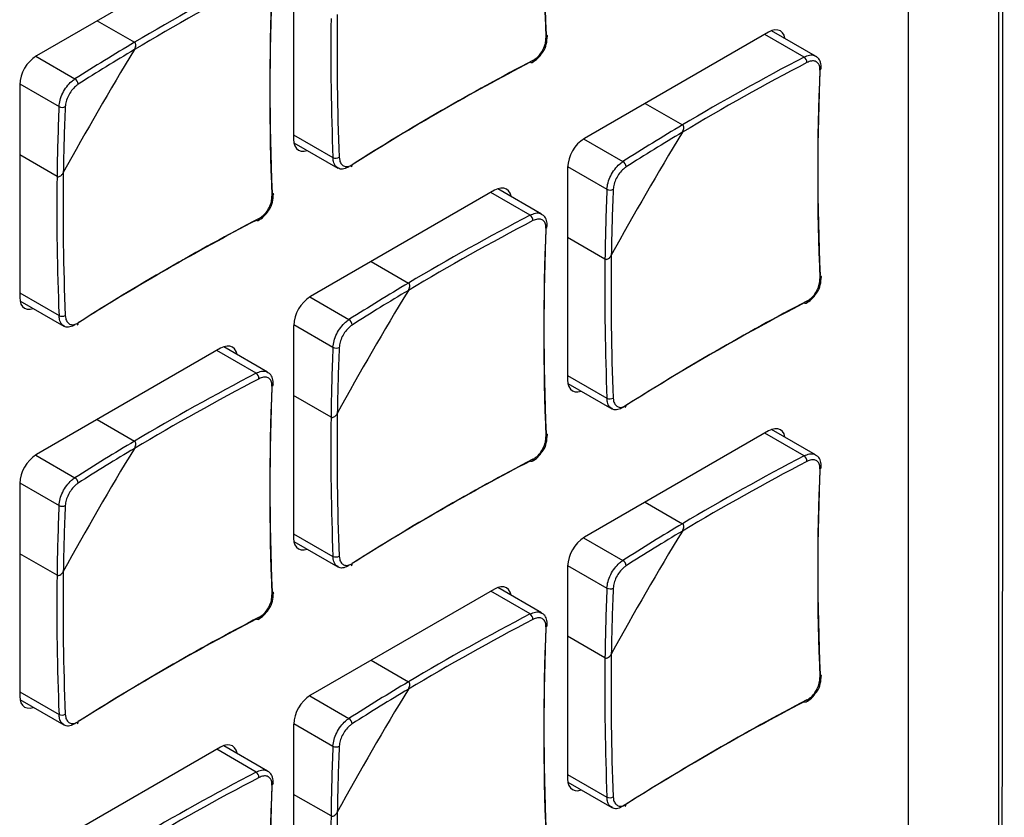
# Model space of a CAD drawing. Header units: millimetres. Extents: x 7205 to 9529, y -660 to 140.
# Tile 174 of 193: x 9133 to 9179, y -96 to -59. Entities that reach past the tile are written whole.
import ezdxf

# ---------------------------------------------------------------- set-up
doc = ezdxf.new("R2010")
doc.units = ezdxf.units.MM
doc.header["$LTSCALE"] = 3

msp = doc.modelspace()

# ---------------------------------------------------------------- linework, layer by layer
at = {"color": 7, "linetype": 'Continuous', "lineweight": 25}
for p, q in [((9174.615, -121.841), (9174.615, 53.715)), ((9146.047, -54.882), (9146.047, -64.762)), ((9142.653, -55.943), (9134.097, -60.883)), ((9136.919, -59.254), (9138.654, -60.255)), ((9168.109, -59.784), (9159.553, -64.723)), ((9170.295, -60.895), (9168.253, -59.716)), ((9133.32, -62.23), (9133.32, -72.11)), ((9162.375, -63.094), (9164.109, -64.095)), ((9146.061, -64.921), (9148.103, -66.1)), ((9135.054, -66.49), (9133.32, -65.488)), ((9158.775, -66.07), (9158.775, -75.95)), ((9155.381, -67.131), (9146.825, -72.071)), ((9157.567, -68.242), (9155.525, -67.064)), ((9160.51, -70.33), (9158.775, -69.328)), ((9149.647, -70.442), (9151.382, -71.443)), ((9133.333, -72.269), (9135.375, -73.448)), ((9146.047, -73.418), (9146.047, -83.298)), ((9142.653, -74.479), (9134.097, -79.418)), ((9144.839, -75.59), (9142.798, -74.411)), ((9158.789, -76.109), (9160.831, -77.288)), ((9147.782, -77.678), (9146.047, -76.676)), ((9136.919, -77.789), (9138.654, -78.791)), ((9168.109, -78.319), (9159.553, -83.258)), ((9170.295, -79.43), (9168.253, -78.251)), ((9133.32, -80.765), (9133.32, -90.646)), ((9162.375, -81.629), (9164.109, -82.631)), ((9146.061, -83.457), (9148.103, -84.635)), ((9135.054, -85.025), (9133.32, -84.024)), ((9158.775, -84.606), (9158.775, -94.486)), ((9155.381, -85.667), (9146.825, -90.606)), ((9157.567, -86.778), (9155.525, -85.599)), ((9160.51, -88.865), (9158.775, -87.864)), ((9149.647, -88.977), (9151.382, -89.978)), ((9133.333, -90.804), (9135.375, -91.983)), ((9146.047, -91.953), (9146.047, -101.833)), ((9142.653, -93.014), (9134.097, -97.954)), ((9144.839, -94.125), (9142.798, -92.947)), ((9158.789, -94.645), (9160.831, -95.823)), ((9147.782, -96.213), (9146.047, -95.212))]:
    msp.add_line(p, q, dxfattribs=at)
at = {"color": 8, "linetype": 'Continuous', "lineweight": 25}
for p, q in [((9169.759, -60.94), (9167.932, -59.886)), ((9134.063, -60.904), (9135.888, -61.957)), ((9133.32, -62.19), (9135.146, -63.243)), ((9146.047, -64.558), (9147.874, -65.613)), ((9159.519, -64.744), (9161.344, -65.798)), ((9158.776, -66.03), (9160.602, -67.083)), ((9157.031, -68.288), (9155.204, -67.233)), ((9133.32, -71.906), (9135.146, -72.96)), ((9146.791, -72.091), (9148.616, -73.145)), ((9146.048, -73.377), (9147.874, -74.431)), ((9144.303, -75.635), (9142.477, -74.581)), ((9158.775, -75.746), (9160.602, -76.8)), ((9169.759, -79.475), (9167.932, -78.421)), ((9134.063, -79.439), (9135.888, -80.493)), ((9133.32, -80.725), (9135.146, -81.779)), ((9146.047, -83.094), (9147.874, -84.148)), ((9159.519, -83.279), (9161.344, -84.333)), ((9158.776, -84.565), (9160.602, -85.619)), ((9157.031, -86.823), (9155.204, -85.769)), ((9133.32, -90.441), (9135.146, -91.496)), ((9146.791, -90.627), (9148.616, -91.681)), ((9146.048, -91.913), (9147.874, -92.967)), ((9144.303, -94.171), (9142.477, -93.116)), ((9158.775, -94.282), (9160.602, -95.336))]:
    msp.add_line(p, q, dxfattribs=at)
at = {"color": 7, "linetype": 'Continuous', "lineweight": 25, "flags": 128}
for points in [[(9178.81, -124.253), (9178.81, -124.253), (9178.81, -122.62), (9178.811, -116.088), (9178.812, -89.959), (9178.813, 14.559), (9178.811, 53.547), (9178.81, 62.899), (9178.81, 62.899)], [(9157.773, -59.898), (9157.799, -59.914), (9157.817, -59.933), (9157.829, -59.955), (9157.831, -59.977), (9157.826, -59.999), (9157.813, -60.02), (9157.792, -60.04), (9157.765, -60.057)], [(9168.874, -60.074), (9168.872, -60.066), (9168.828, -59.923), (9168.756, -59.809), (9168.659, -59.729), (9168.541, -59.686), (9168.407, -59.68), (9168.261, -59.713), (9168.109, -59.784)], [(9157.165, -61.097), (9157.164, -61.129), (9157.157, -61.157), (9157.145, -61.179), (9157.128, -61.195), (9157.108, -61.203), (9157.084, -61.204), (9157.058, -61.198), (9157.031, -61.184)], [(9146.047, -64.762), (9146.062, -64.929), (9146.107, -65.072), (9146.179, -65.186), (9146.275, -65.266), (9146.393, -65.31), (9146.528, -65.315), (9146.674, -65.282), (9146.681, -65.279)], [(9156.146, -67.422), (9156.144, -67.414), (9156.1, -67.271), (9156.028, -67.157), (9155.931, -67.077), (9155.813, -67.033), (9155.679, -67.028), (9155.533, -67.061), (9155.381, -67.131)], [(9145.045, -67.245), (9145.071, -67.262), (9145.09, -67.281), (9145.101, -67.302), (9145.104, -67.324), (9145.098, -67.347), (9145.085, -67.368), (9145.064, -67.388), (9145.037, -67.405)], [(9144.437, -68.444), (9144.436, -68.477), (9144.429, -68.504), (9144.417, -68.527), (9144.4, -68.542), (9144.38, -68.551), (9144.356, -68.552), (9144.33, -68.545), (9144.303, -68.531)], [(9170.501, -71.085), (9170.527, -71.102), (9170.545, -71.121), (9170.556, -71.142), (9170.559, -71.164), (9170.554, -71.187), (9170.541, -71.208), (9170.52, -71.228), (9170.493, -71.245)], [(9133.32, -72.11), (9133.334, -72.277), (9133.379, -72.42), (9133.451, -72.533), (9133.547, -72.614), (9133.665, -72.657), (9133.8, -72.663), (9133.946, -72.63), (9133.953, -72.627)], [(9169.893, -72.284), (9169.891, -72.317), (9169.885, -72.345), (9169.873, -72.367), (9169.856, -72.382), (9169.836, -72.391), (9169.812, -72.392), (9169.786, -72.385), (9169.759, -72.371)], [(9143.418, -74.769), (9143.416, -74.762), (9143.372, -74.619), (9143.3, -74.505), (9143.203, -74.425), (9143.085, -74.381), (9142.951, -74.375), (9142.805, -74.409), (9142.653, -74.479)], [(9158.775, -75.95), (9158.79, -76.117), (9158.835, -76.26), (9158.906, -76.374), (9159.003, -76.454), (9159.121, -76.497), (9159.256, -76.503), (9159.401, -76.47), (9159.409, -76.467)], [(9168.874, -78.609), (9168.872, -78.602), (9168.828, -78.459), (9168.756, -78.345), (9168.659, -78.265), (9168.541, -78.221), (9168.407, -78.216), (9168.261, -78.249), (9168.109, -78.319)], [(9157.773, -78.433), (9157.799, -78.45), (9157.817, -78.469), (9157.829, -78.49), (9157.831, -78.512), (9157.826, -78.534), (9157.813, -78.556), (9157.792, -78.576), (9157.765, -78.593)], [(9157.165, -79.632), (9157.164, -79.664), (9157.157, -79.692), (9157.145, -79.714), (9157.128, -79.73), (9157.108, -79.739), (9157.084, -79.74), (9157.058, -79.733), (9157.031, -79.719)], [(9146.047, -83.298), (9146.062, -83.465), (9146.107, -83.607), (9146.179, -83.721), (9146.275, -83.802), (9146.393, -83.845), (9146.528, -83.851), (9146.674, -83.817), (9146.681, -83.815)], [(9145.045, -85.781), (9145.071, -85.797), (9145.09, -85.817), (9145.101, -85.838), (9145.104, -85.86), (9145.098, -85.882), (9145.085, -85.904), (9145.064, -85.923), (9145.037, -85.94)], [(9156.146, -85.957), (9156.144, -85.949), (9156.1, -85.806), (9156.028, -85.693), (9155.931, -85.612), (9155.813, -85.569), (9155.679, -85.563), (9155.533, -85.596), (9155.381, -85.667)], [(9144.437, -86.98), (9144.436, -87.012), (9144.429, -87.04), (9144.417, -87.062), (9144.4, -87.078), (9144.38, -87.086), (9144.356, -87.087), (9144.33, -87.081), (9144.303, -87.067)], [(9170.501, -89.621), (9170.527, -89.637), (9170.545, -89.657), (9170.556, -89.678), (9170.559, -89.7), (9170.554, -89.722), (9170.541, -89.744), (9170.52, -89.763), (9170.493, -89.781)], [(9133.32, -90.646), (9133.334, -90.812), (9133.379, -90.955), (9133.451, -91.069), (9133.547, -91.149), (9133.665, -91.193), (9133.8, -91.198), (9133.946, -91.165), (9133.953, -91.162)], [(9169.893, -90.82), (9169.891, -90.852), (9169.885, -90.88), (9169.873, -90.902), (9169.856, -90.918), (9169.836, -90.926), (9169.812, -90.927), (9169.786, -90.921), (9169.759, -90.907)], [(9143.418, -93.305), (9143.416, -93.297), (9143.372, -93.154), (9143.3, -93.04), (9143.203, -92.96), (9143.085, -92.916), (9142.951, -92.911), (9142.805, -92.944), (9142.653, -93.014)], [(9158.775, -94.486), (9158.79, -94.652), (9158.835, -94.795), (9158.906, -94.909), (9159.003, -94.989), (9159.121, -95.033), (9159.256, -95.038), (9159.401, -95.005), (9159.409, -95.003)]]:
    msp.add_lwpolyline(points, dxfattribs=at)
at = {"color": 7, "linetype": 'Continuous', "lineweight": 25}
for centre, radius, start, end in [((9273.355, -55.039), 115.684, 177.59302, 182.40698), ((9273.159, -55.207), 115.496, 177.59302, 182.40698), ((9199.275, -162.149), 118.563, 117.62308, 120.75041), ((9199.246, -162.101), 118.217, 117.62171, 120.83715), ((9260.627, -62.387), 115.684, 177.59302, 182.40698), ((9260.431, -62.555), 115.496, 177.59302, 182.40698), ((9266.288, -60.699), 118.226, 179.16015, 182.37562), ((9266.344, -60.701), 118.572, 179.2469, 182.37424), ((9195.025, -154.938), 110.193, 120.76832, 122.45687), ((9266.945, -138.481), 150.087, 148.73974, 151.26026), ((9194.998, -154.911), 109.866, 120.85724, 122.45761), ((9135.008, -62.307), 1.69, 122.6055, 177.3945), ((9210.652, -163.45), 115.486, 117.59034, 122.40429), ((9210.698, -163.874), 115.868, 117.59237, 122.23814), ((9224.702, -165.941), 118.217, 117.62171, 120.83715), ((9224.731, -165.989), 118.563, 117.62308, 120.75041), ((9169.574, -61.2), 0.318, 0.3658, 54.6464), ((9285.887, -66.395), 115.496, 177.59302, 182.40698), ((9286.083, -66.227), 115.684, 177.59302, 182.40698), ((9135.744, -62.211), 0.292, 0.843, 60.407), ((9245.248, -67.973), 110.204, 177.54046, 179.22899), ((9135.294, -62.991), 0.292, 239.5969, 299.1526), ((9245.211, -67.963), 109.877, 177.53972, 179.14008), ((9292.401, -142.321), 150.087, 148.73974, 151.26026), ((9220.481, -158.778), 110.193, 120.76832, 122.45687), ((9220.454, -158.751), 109.866, 120.85724, 122.45761), ((9160.464, -66.147), 1.69, 122.6055, 177.3945), ((9148.006, -65.323), 0.319, 245.358, 299.6298), ((9161.2, -66.052), 0.292, 0.843, 60.407), ((9253.56, -68.047), 118.226, 179.16015, 182.37562), ((9148.662, -65.964), 0.103, 306.4127, 9.6947), ((9253.616, -68.048), 118.572, 179.2469, 182.37424), ((9270.704, -71.813), 110.204, 177.54046, 179.22899), ((9160.749, -66.831), 0.292, 239.5969, 299.1526), ((9270.667, -71.803), 109.877, 177.53972, 179.14008), ((9197.924, -170.798), 115.486, 117.59034, 122.40429), ((9197.947, -171.179), 115.819, 117.59186, 122.2801), ((9211.974, -173.289), 118.217, 117.62171, 120.83715), ((9212.003, -173.337), 118.563, 117.62308, 120.75041), ((9156.846, -68.547), 0.318, 0.3658, 54.6464), ((9273.159, -73.742), 115.496, 177.59302, 182.40698), ((9273.355, -73.575), 115.684, 177.59302, 182.40698), ((9279.072, -71.888), 118.572, 179.2469, 182.37424), ((9279.016, -71.887), 118.226, 179.16015, 182.37562), ((9279.673, -149.668), 150.087, 148.73974, 151.26026), ((9207.753, -166.126), 110.193, 120.76832, 122.45687), ((9207.726, -166.099), 109.866, 120.85724, 122.45761), ((9147.736, -73.495), 1.69, 122.6055, 177.3945), ((9223.333, -174.892), 115.675, 117.59034, 122.40429), ((9223.38, -174.638), 115.486, 117.59034, 122.40429), ((9135.278, -72.671), 0.319, 245.358, 299.6298), ((9148.472, -73.399), 0.292, 0.843, 60.407), ((9135.935, -73.311), 0.103, 306.4127, 9.6947), ((9257.976, -79.16), 110.204, 177.54046, 179.22899), ((9148.022, -74.179), 0.292, 239.5969, 299.1526), ((9257.939, -79.151), 109.877, 177.53972, 179.14008), ((9199.246, -180.636), 118.217, 117.62171, 120.83715), ((9199.275, -180.684), 118.563, 117.62308, 120.75041), ((9144.118, -75.895), 0.318, 0.3658, 54.6464), ((9260.431, -81.09), 115.496, 177.59302, 182.40698), ((9260.627, -80.922), 115.684, 177.59302, 182.40698), ((9160.734, -76.511), 0.319, 245.358, 299.6298), ((9161.39, -77.152), 0.103, 306.4127, 9.6947), ((9266.344, -79.236), 118.572, 179.2469, 182.37424), ((9266.288, -79.235), 118.226, 179.16015, 182.37562), ((9266.945, -157.016), 150.087, 148.73974, 151.26026), ((9195.025, -173.474), 110.193, 120.76832, 122.45687), ((9194.998, -173.446), 109.866, 120.85724, 122.45761), ((9135.008, -80.842), 1.69, 122.6055, 177.3945), ((9224.731, -184.524), 118.563, 117.62308, 120.75041), ((9169.574, -79.735), 0.318, 0.3658, 54.6464), ((9210.652, -181.986), 115.486, 117.59034, 122.40429), ((9210.698, -182.409), 115.868, 117.59237, 122.23814), ((9224.702, -184.477), 118.217, 117.62171, 120.83715), ((9286.083, -84.763), 115.684, 177.59302, 182.40698), ((9135.744, -80.747), 0.292, 0.843, 60.407), ((9285.887, -84.93), 115.496, 177.59302, 182.40698), ((9245.248, -86.508), 110.204, 177.54046, 179.22899), ((9135.294, -81.527), 0.292, 239.5969, 299.1526), ((9245.211, -86.499), 109.877, 177.53972, 179.14008), ((9220.481, -177.314), 110.193, 120.76832, 122.45687), ((9292.401, -160.856), 150.087, 148.73974, 151.26026), ((9220.454, -177.286), 109.866, 120.85724, 122.45761), ((9160.464, -84.682), 1.69, 122.6055, 177.3945), ((9148.006, -83.858), 0.319, 245.358, 299.6298), ((9148.662, -84.499), 0.103, 306.4127, 9.6947), ((9161.2, -84.587), 0.292, 0.843, 60.407), ((9253.616, -86.584), 118.572, 179.2469, 182.37424), ((9253.56, -86.583), 118.226, 179.16015, 182.37562), ((9270.704, -90.348), 110.204, 177.54046, 179.22899), ((9160.749, -85.367), 0.292, 239.5969, 299.1526), ((9270.667, -90.339), 109.877, 177.53972, 179.14008), ((9212.003, -191.872), 118.563, 117.62308, 120.75041), ((9156.846, -87.083), 0.318, 0.3658, 54.6464), ((9197.924, -189.333), 115.486, 117.59034, 122.40429), ((9197.947, -189.714), 115.819, 117.59186, 122.28011), ((9211.974, -191.824), 118.217, 117.62171, 120.83715), ((9273.355, -92.11), 115.684, 177.59302, 182.40698), ((9273.159, -92.278), 115.496, 177.59302, 182.40698), ((9279.016, -90.423), 118.226, 179.16015, 182.37562), ((9279.072, -90.424), 118.572, 179.2469, 182.37424), ((9207.753, -184.661), 110.193, 120.76832, 122.45687), ((9279.673, -168.204), 150.087, 148.73974, 151.26026), ((9207.726, -184.634), 109.866, 120.85724, 122.45761), ((9147.736, -92.03), 1.69, 122.6055, 177.3945), ((9223.333, -193.427), 115.675, 117.59034, 122.40429), ((9223.38, -193.173), 115.486, 117.59034, 122.40429), ((9135.278, -91.206), 0.319, 245.358, 299.6298), ((9135.935, -91.847), 0.103, 306.4127, 9.6947), ((9148.472, -91.935), 0.292, 0.843, 60.407), ((9257.976, -97.696), 110.204, 177.54046, 179.22899), ((9148.022, -92.715), 0.292, 239.5969, 299.1526), ((9257.939, -97.686), 109.877, 177.53972, 179.14008), ((9199.275, -199.22), 118.563, 117.62308, 120.75041), ((9144.118, -94.43), 0.318, 0.3658, 54.6464), ((9199.246, -199.172), 118.217, 117.62171, 120.83715), ((9260.627, -99.458), 115.684, 177.59302, 182.40698), ((9260.431, -99.625), 115.496, 177.59302, 182.40698), ((9160.734, -95.046), 0.319, 245.358, 299.6298), ((9266.288, -97.77), 118.226, 179.16015, 182.37562), ((9161.39, -95.687), 0.103, 306.4127, 9.6947), ((9266.344, -97.771), 118.572, 179.2469, 182.37424)]:
    msp.add_arc(centre, radius, start, end, dxfattribs=at)
at = {"color": 8, "linetype": 'Continuous', "lineweight": 25}
for centre in [(9170.452, -61.443), (9157.724, -68.791), (9144.996, -76.139), (9170.452, -79.979), (9157.724, -87.327), (9144.996, -94.674)]:
    msp.add_arc(centre, 0.109, 291.9673, 350.6119, dxfattribs=at)
at = {"color": 7, "linetype": 'Continuous', "lineweight": 25}
for points, knots in [([(9178.844, -124.801), (9178.879, -124.559), (9179.006, -123.695), (9179.03, -121.921), (9178.967, -119.13), (9178.893, -115.338), (9179.066, -80.173), (9178.917, -30), (9178.877, 22.54), (9178.945, 45.694), (9178.852, 53.975), (9178.984, 58.809), (9179.029, 61.373), (9178.998, 63), (9178.879, 63.863), (9178.858, 64.014)], [0, 0, 0, 0, 0.004113, 0.014712, 0.028106, 0.047667, 0.074584, 0.587895, 0.844551, 0.908715, 0.956838, 0.974863, 0.987377, 0.997786, 1, 1, 1, 1]), ([(9138.648, -60.597), (9138.659, -60.578), (9138.68, -60.539), (9138.7, -60.482), (9138.711, -60.43), (9138.715, -60.376), (9138.707, -60.323), (9138.685, -60.278), (9138.663, -60.262), (9138.654, -60.255)], [0, 0, 0, 0, 0.164121, 0.333024, 0.453567, 0.57697, 0.753139, 0.891728, 1, 1, 1, 1]), ([(9138.648, -60.597), (9138.668, -60.557), (9138.703, -60.488), (9138.717, -60.391), (9138.707, -60.323), (9138.685, -60.278), (9138.663, -60.262), (9138.654, -60.255)], [0, 0, 0, 0, 0.3324683, 0.5761434, 0.752657, 0.8915165, 1, 1, 1, 1]), ([(9157.165, -61.097), (9157.212, -61.069), (9157.328, -60.999), (9157.502, -60.82), (9157.654, -60.577), (9157.754, -60.307), (9157.761, -60.141), (9157.765, -60.057)], [0, 0, 0, 0, 0.14265, 0.356763, 0.570994, 0.785503, 1, 1, 1, 1]), ([(9157.606, -60.729), (9157.613, -60.721), (9157.702, -60.61), (9157.805, -60.334), (9157.822, -60.092), (9157.831, -59.972)], [0, 0, 0, 0, 0.040048, 0.52005, 1, 1, 1, 1]), ([(9157.122, -61.192), (9157.213, -61.138), (9157.398, -61.027), (9157.535, -60.83), (9157.606, -60.729)], [0, 0, 0, 0, 0.486109, 1, 1, 1, 1]), ([(9170.493, -61.544), (9170.492, -61.495), (9170.49, -61.374), (9170.422, -61.223), (9170.287, -61.127), (9170.104, -61.109), (9169.963, -61.168), (9169.893, -61.198)], [0, 0, 0, 0, 0.14265, 0.356763, 0.570994, 0.785503, 1, 1, 1, 1]), ([(9170.554, -61.461), (9170.552, -61.367), (9170.547, -61.185), (9170.438, -60.986), (9170.327, -60.927), (9170.288, -60.906)], [0, 0, 0, 0, 0.406449, 0.7905519, 1, 1, 1, 1]), ([(9135.146, -63.243), (9135.157, -63.144), (9135.179, -62.946), (9135.311, -62.617), (9135.498, -62.314), (9135.702, -62.088), (9135.835, -61.995), (9135.888, -61.957)], [0, 0, 0, 0, 0.214469, 0.428995, 0.643256, 0.857374, 1, 1, 1, 1]), ([(9136.036, -62.207), (9135.993, -62.238), (9135.887, -62.314), (9135.723, -62.497), (9135.572, -62.742), (9135.465, -63.007), (9135.446, -63.167), (9135.436, -63.247)], [0, 0, 0, 0, 0.14265, 0.356763, 0.570994, 0.785503, 1, 1, 1, 1]), ([(9164.104, -64.437), (9164.115, -64.418), (9164.136, -64.379), (9164.156, -64.322), (9164.167, -64.27), (9164.171, -64.216), (9164.163, -64.163), (9164.141, -64.118), (9164.119, -64.102), (9164.109, -64.095)], [0, 0, 0, 0, 0.164121, 0.333024, 0.453567, 0.57697, 0.753139, 0.891728, 1, 1, 1, 1]), ([(9164.104, -64.437), (9164.124, -64.397), (9164.159, -64.329), (9164.172, -64.231), (9164.163, -64.163), (9164.141, -64.118), (9164.119, -64.102), (9164.109, -64.095)], [0, 0, 0, 0, 0.332468, 0.576143, 0.752657, 0.891517, 1, 1, 1, 1]), ([(9148.164, -65.6), (9148.169, -65.651), (9148.181, -65.779), (9148.258, -65.934), (9148.395, -66.032), (9148.571, -66.045), (9148.7, -65.979), (9148.764, -65.946)], [0, 0, 0, 0, 0.14265, 0.356763, 0.570994, 0.785503, 1, 1, 1, 1]), ([(9160.602, -67.083), (9160.613, -66.984), (9160.635, -66.786), (9160.766, -66.457), (9160.954, -66.155), (9161.158, -65.928), (9161.291, -65.835), (9161.344, -65.798)], [0, 0, 0, 0, 0.214469, 0.428995, 0.643256, 0.857374, 1, 1, 1, 1]), ([(9135.054, -66.49), (9135.063, -66.494), (9135.085, -66.504), (9135.131, -66.504), (9135.194, -66.482), (9135.27, -66.425), (9135.321, -66.361), (9135.344, -66.319), (9135.347, -66.314)], [0, 0, 0, 0, 0.092419, 0.221897, 0.396329, 0.638002, 0.956519, 1, 1, 1, 1]), ([(9135.054, -66.49), (9135.063, -66.494), (9135.085, -66.504), (9135.131, -66.504), (9135.194, -66.482), (9135.27, -66.425), (9135.321, -66.361), (9135.344, -66.319), (9135.347, -66.314)], [0, 0, 0, 0, 0.092419, 0.221897, 0.396329, 0.638002, 0.956519, 1, 1, 1, 1]), ([(9148.616, -66.041), (9148.536, -66.08), (9148.377, -66.158), (9148.198, -66.161), (9148.127, -66.103), (9148.109, -66.088)], [0, 0, 0, 0, 0.428405, 0.856925, 1, 1, 1, 1]), ([(9161.492, -66.047), (9161.449, -66.078), (9161.343, -66.154), (9161.179, -66.337), (9161.027, -66.582), (9160.921, -66.847), (9160.901, -67.007), (9160.892, -67.087)], [0, 0, 0, 0, 0.14265, 0.356763, 0.570994, 0.785503, 1, 1, 1, 1]), ([(9144.437, -68.444), (9144.484, -68.416), (9144.6, -68.346), (9144.774, -68.168), (9144.926, -67.924), (9145.026, -67.655), (9145.033, -67.488), (9145.037, -67.405)], [0, 0, 0, 0, 0.14265, 0.356763, 0.570994, 0.785503, 1, 1, 1, 1]), ([(9144.878, -68.077), (9144.885, -68.068), (9144.974, -67.958), (9145.077, -67.682), (9145.094, -67.44), (9145.103, -67.319)], [0, 0, 0, 0, 0.040048, 0.52005, 1, 1, 1, 1]), ([(9144.394, -68.54), (9144.485, -68.486), (9144.67, -68.375), (9144.807, -68.178), (9144.878, -68.077)], [0, 0, 0, 0, 0.486109, 1, 1, 1, 1]), ([(9157.765, -68.892), (9157.764, -68.843), (9157.762, -68.721), (9157.694, -68.571), (9157.559, -68.474), (9157.376, -68.457), (9157.235, -68.516), (9157.165, -68.545)], [0, 0, 0, 0, 0.14265, 0.356763, 0.570994, 0.785503, 1, 1, 1, 1]), ([(9157.826, -68.809), (9157.824, -68.715), (9157.819, -68.533), (9157.711, -68.334), (9157.599, -68.274), (9157.56, -68.253)], [0, 0, 0, 0, 0.406449, 0.790552, 1, 1, 1, 1]), ([(9160.51, -70.33), (9160.519, -70.334), (9160.541, -70.344), (9160.587, -70.344), (9160.65, -70.322), (9160.726, -70.265), (9160.777, -70.201), (9160.8, -70.159), (9160.803, -70.154)], [0, 0, 0, 0, 0.092419, 0.221897, 0.396329, 0.638002, 0.956519, 1, 1, 1, 1]), ([(9160.51, -70.33), (9160.519, -70.334), (9160.541, -70.344), (9160.587, -70.344), (9160.65, -70.322), (9160.726, -70.265), (9160.777, -70.201), (9160.8, -70.159), (9160.803, -70.154)], [0, 0, 0, 0, 0.092419, 0.221897, 0.396329, 0.638002, 0.956519, 1, 1, 1, 1]), ([(9169.893, -72.284), (9169.939, -72.256), (9170.056, -72.186), (9170.23, -72.008), (9170.382, -71.764), (9170.482, -71.495), (9170.489, -71.328), (9170.493, -71.245)], [0, 0, 0, 0, 0.14265, 0.356763, 0.570994, 0.785503, 1, 1, 1, 1]), ([(9170.334, -71.917), (9170.341, -71.909), (9170.43, -71.798), (9170.533, -71.522), (9170.55, -71.28), (9170.559, -71.159)], [0, 0, 0, 0, 0.040048, 0.52005, 1, 1, 1, 1]), ([(9151.376, -71.784), (9151.387, -71.765), (9151.408, -71.727), (9151.428, -71.67), (9151.439, -71.617), (9151.443, -71.564), (9151.435, -71.511), (9151.413, -71.466), (9151.391, -71.45), (9151.382, -71.443)], [0, 0, 0, 0, 0.164121, 0.333024, 0.453567, 0.57697, 0.753139, 0.891728, 1, 1, 1, 1]), ([(9151.376, -71.784), (9151.396, -71.745), (9151.431, -71.676), (9151.445, -71.578), (9151.435, -71.511), (9151.413, -71.466), (9151.391, -71.45), (9151.382, -71.443)], [0, 0, 0, 0, 0.3324683, 0.5761434, 0.752657, 0.8915165, 1, 1, 1, 1]), ([(9169.85, -72.38), (9169.94, -72.326), (9170.126, -72.215), (9170.263, -72.018), (9170.334, -71.917)], [0, 0, 0, 0, 0.486109, 1, 1, 1, 1]), ([(9135.436, -72.948), (9135.441, -72.999), (9135.453, -73.126), (9135.53, -73.282), (9135.667, -73.38), (9135.843, -73.393), (9135.972, -73.327), (9136.036, -73.294)], [0, 0, 0, 0, 0.14265, 0.356763, 0.570994, 0.785503, 1, 1, 1, 1]), ([(9147.874, -74.431), (9147.885, -74.332), (9147.907, -74.133), (9148.038, -73.805), (9148.226, -73.502), (9148.43, -73.276), (9148.563, -73.182), (9148.616, -73.145)], [0, 0, 0, 0, 0.214469, 0.428995, 0.643256, 0.857374, 1, 1, 1, 1]), ([(9135.888, -73.389), (9135.808, -73.428), (9135.649, -73.506), (9135.47, -73.509), (9135.399, -73.45), (9135.381, -73.436)], [0, 0, 0, 0, 0.4284053, 0.8569254, 1, 1, 1, 1]), ([(9148.764, -73.395), (9148.721, -73.425), (9148.615, -73.501), (9148.451, -73.685), (9148.3, -73.93), (9148.193, -74.195), (9148.173, -74.354), (9148.164, -74.434)], [0, 0, 0, 0, 0.14265, 0.356763, 0.570994, 0.785503, 1, 1, 1, 1]), ([(9145.037, -76.239), (9145.036, -76.191), (9145.034, -76.069), (9144.966, -75.919), (9144.831, -75.822), (9144.648, -75.804), (9144.507, -75.863), (9144.437, -75.893)], [0, 0, 0, 0, 0.14265, 0.356763, 0.570994, 0.785503, 1, 1, 1, 1]), ([(9145.098, -76.156), (9145.096, -76.063), (9145.091, -75.881), (9144.983, -75.682), (9144.871, -75.622), (9144.832, -75.601)], [0, 0, 0, 0, 0.406449, 0.7905519, 1, 1, 1, 1]), ([(9160.892, -76.788), (9160.897, -76.839), (9160.909, -76.966), (9160.986, -77.122), (9161.123, -77.22), (9161.299, -77.233), (9161.427, -77.167), (9161.492, -77.134)], [0, 0, 0, 0, 0.1426505, 0.3567632, 0.5709943, 0.7855034, 1, 1, 1, 1]), ([(9161.344, -77.229), (9161.264, -77.268), (9161.105, -77.346), (9160.926, -77.349), (9160.855, -77.291), (9160.837, -77.276)], [0, 0, 0, 0, 0.428405, 0.856925, 1, 1, 1, 1]), ([(9147.782, -77.678), (9147.791, -77.682), (9147.813, -77.692), (9147.859, -77.692), (9147.922, -77.67), (9147.998, -77.613), (9148.049, -77.549), (9148.072, -77.507), (9148.075, -77.502)], [0, 0, 0, 0, 0.092419, 0.221897, 0.396329, 0.638002, 0.956519, 1, 1, 1, 1]), ([(9147.782, -77.678), (9147.791, -77.682), (9147.813, -77.692), (9147.859, -77.692), (9147.922, -77.67), (9147.998, -77.613), (9148.049, -77.549), (9148.072, -77.507), (9148.075, -77.502)], [0, 0, 0, 0, 0.092419, 0.221897, 0.396329, 0.638002, 0.956519, 1, 1, 1, 1]), ([(9157.165, -79.632), (9157.212, -79.604), (9157.328, -79.534), (9157.502, -79.356), (9157.654, -79.112), (9157.754, -78.843), (9157.761, -78.676), (9157.765, -78.593)], [0, 0, 0, 0, 0.14265, 0.356763, 0.570994, 0.785503, 1, 1, 1, 1]), ([(9157.606, -79.265), (9157.613, -79.256), (9157.702, -79.146), (9157.805, -78.87), (9157.822, -78.628), (9157.831, -78.507)], [0, 0, 0, 0, 0.040048, 0.52005, 1, 1, 1, 1]), ([(9138.648, -79.132), (9138.659, -79.113), (9138.68, -79.074), (9138.7, -79.018), (9138.711, -78.965), (9138.715, -78.912), (9138.707, -78.858), (9138.685, -78.814), (9138.663, -78.798), (9138.654, -78.791)], [0, 0, 0, 0, 0.164121, 0.333024, 0.453567, 0.57697, 0.753139, 0.891728, 1, 1, 1, 1]), ([(9138.648, -79.132), (9138.668, -79.093), (9138.703, -79.024), (9138.717, -78.926), (9138.707, -78.858), (9138.685, -78.814), (9138.663, -78.798), (9138.654, -78.791)], [0, 0, 0, 0, 0.3324683, 0.5761434, 0.752657, 0.8915165, 1, 1, 1, 1]), ([(9157.122, -79.728), (9157.213, -79.674), (9157.398, -79.563), (9157.535, -79.366), (9157.606, -79.265)], [0, 0, 0, 0, 0.486109, 1, 1, 1, 1]), ([(9170.554, -79.996), (9170.552, -79.903), (9170.547, -79.721), (9170.438, -79.522), (9170.327, -79.462), (9170.288, -79.441)], [0, 0, 0, 0, 0.406449, 0.7905519, 1, 1, 1, 1]), ([(9170.493, -80.08), (9170.492, -80.031), (9170.49, -79.909), (9170.422, -79.759), (9170.287, -79.662), (9170.104, -79.644), (9169.963, -79.704), (9169.893, -79.733)], [0, 0, 0, 0, 0.14265, 0.356763, 0.570994, 0.785503, 1, 1, 1, 1]), ([(9135.146, -81.779), (9135.157, -81.68), (9135.179, -81.481), (9135.311, -81.153), (9135.498, -80.85), (9135.702, -80.623), (9135.835, -80.53), (9135.888, -80.493)], [0, 0, 0, 0, 0.214469, 0.428995, 0.643256, 0.857374, 1, 1, 1, 1]), ([(9136.036, -80.743), (9135.993, -80.773), (9135.887, -80.849), (9135.723, -81.033), (9135.572, -81.277), (9135.465, -81.542), (9135.446, -81.702), (9135.436, -81.782)], [0, 0, 0, 0, 0.14265, 0.356763, 0.570994, 0.785503, 1, 1, 1, 1]), ([(9164.104, -82.972), (9164.115, -82.953), (9164.136, -82.914), (9164.156, -82.858), (9164.167, -82.805), (9164.171, -82.752), (9164.163, -82.698), (9164.141, -82.654), (9164.119, -82.638), (9164.109, -82.631)], [0, 0, 0, 0, 0.164121, 0.333024, 0.453567, 0.57697, 0.753139, 0.891728, 1, 1, 1, 1]), ([(9164.104, -82.972), (9164.124, -82.933), (9164.159, -82.864), (9164.172, -82.766), (9164.163, -82.698), (9164.141, -82.654), (9164.119, -82.638), (9164.109, -82.631)], [0, 0, 0, 0, 0.332468, 0.576143, 0.752657, 0.891517, 1, 1, 1, 1]), ([(9148.164, -84.135), (9148.169, -84.186), (9148.181, -84.314), (9148.258, -84.47), (9148.395, -84.567), (9148.571, -84.581), (9148.7, -84.515), (9148.764, -84.482)], [0, 0, 0, 0, 0.14265, 0.356763, 0.570994, 0.785503, 1, 1, 1, 1]), ([(9148.616, -84.577), (9148.536, -84.616), (9148.377, -84.694), (9148.198, -84.696), (9148.127, -84.638), (9148.109, -84.624)], [0, 0, 0, 0, 0.428405, 0.856925, 1, 1, 1, 1]), ([(9160.602, -85.619), (9160.613, -85.52), (9160.635, -85.321), (9160.766, -84.993), (9160.954, -84.69), (9161.158, -84.464), (9161.291, -84.37), (9161.344, -84.333)], [0, 0, 0, 0, 0.214469, 0.428995, 0.643256, 0.857374, 1, 1, 1, 1]), ([(9161.492, -84.583), (9161.449, -84.613), (9161.343, -84.689), (9161.179, -84.873), (9161.027, -85.117), (9160.921, -85.382), (9160.901, -85.542), (9160.892, -85.622)], [0, 0, 0, 0, 0.14265, 0.356763, 0.570994, 0.785503, 1, 1, 1, 1]), ([(9135.054, -85.025), (9135.063, -85.029), (9135.085, -85.039), (9135.131, -85.039), (9135.194, -85.017), (9135.27, -84.96), (9135.321, -84.896), (9135.344, -84.855), (9135.347, -84.85)], [0, 0, 0, 0, 0.092419, 0.221897, 0.396329, 0.638002, 0.956519, 1, 1, 1, 1]), ([(9135.054, -85.025), (9135.063, -85.029), (9135.085, -85.039), (9135.131, -85.039), (9135.194, -85.017), (9135.27, -84.96), (9135.321, -84.896), (9135.344, -84.855), (9135.347, -84.85)], [0, 0, 0, 0, 0.092419, 0.221897, 0.396329, 0.638002, 0.956519, 1, 1, 1, 1]), ([(9144.437, -86.98), (9144.484, -86.952), (9144.6, -86.882), (9144.774, -86.704), (9144.926, -86.46), (9145.026, -86.19), (9145.033, -86.024), (9145.037, -85.94)], [0, 0, 0, 0, 0.14265, 0.356763, 0.570994, 0.785503, 1, 1, 1, 1]), ([(9144.878, -86.612), (9144.885, -86.604), (9144.974, -86.493), (9145.077, -86.218), (9145.094, -85.976), (9145.103, -85.855)], [0, 0, 0, 0, 0.040048, 0.52005, 1, 1, 1, 1]), ([(9144.394, -87.076), (9144.485, -87.022), (9144.67, -86.91), (9144.807, -86.714), (9144.878, -86.612)], [0, 0, 0, 0, 0.486109, 1, 1, 1, 1]), ([(9157.826, -87.344), (9157.824, -87.25), (9157.819, -87.068), (9157.711, -86.869), (9157.599, -86.81), (9157.56, -86.789)], [0, 0, 0, 0, 0.406449, 0.790552, 1, 1, 1, 1]), ([(9157.765, -87.427), (9157.764, -87.379), (9157.762, -87.257), (9157.694, -87.106), (9157.559, -87.01), (9157.376, -86.992), (9157.235, -87.051), (9157.165, -87.081)], [0, 0, 0, 0, 0.14265, 0.356763, 0.570994, 0.785503, 1, 1, 1, 1]), ([(9160.51, -88.865), (9160.519, -88.87), (9160.541, -88.88), (9160.587, -88.879), (9160.65, -88.858), (9160.726, -88.8), (9160.777, -88.737), (9160.8, -88.695), (9160.803, -88.69)], [0, 0, 0, 0, 0.092419, 0.221897, 0.396329, 0.638002, 0.956519, 1, 1, 1, 1]), ([(9160.51, -88.865), (9160.519, -88.87), (9160.541, -88.88), (9160.587, -88.879), (9160.65, -88.858), (9160.726, -88.8), (9160.777, -88.737), (9160.8, -88.695), (9160.803, -88.69)], [0, 0, 0, 0, 0.092419, 0.221897, 0.396329, 0.638002, 0.956519, 1, 1, 1, 1]), ([(9151.376, -90.32), (9151.387, -90.301), (9151.408, -90.262), (9151.428, -90.205), (9151.439, -90.153), (9151.443, -90.099), (9151.435, -90.046), (9151.413, -90.002), (9151.391, -89.986), (9151.382, -89.978)], [0, 0, 0, 0, 0.164121, 0.333024, 0.453567, 0.57697, 0.753139, 0.891728, 1, 1, 1, 1]), ([(9151.376, -90.32), (9151.396, -90.28), (9151.431, -90.212), (9151.445, -90.114), (9151.435, -90.046), (9151.413, -90.002), (9151.391, -89.986), (9151.382, -89.978)], [0, 0, 0, 0, 0.3324683, 0.5761434, 0.752657, 0.8915165, 1, 1, 1, 1]), ([(9169.893, -90.82), (9169.939, -90.792), (9170.056, -90.722), (9170.23, -90.544), (9170.382, -90.3), (9170.482, -90.031), (9170.489, -89.864), (9170.493, -89.781)], [0, 0, 0, 0, 0.14265, 0.356763, 0.570994, 0.785503, 1, 1, 1, 1]), ([(9170.334, -90.453), (9170.341, -90.444), (9170.43, -90.334), (9170.533, -90.058), (9170.55, -89.816), (9170.559, -89.695)], [0, 0, 0, 0, 0.040048, 0.52005, 1, 1, 1, 1]), ([(9169.85, -90.916), (9169.94, -90.862), (9170.126, -90.751), (9170.263, -90.554), (9170.334, -90.453)], [0, 0, 0, 0, 0.486109, 1, 1, 1, 1]), ([(9135.888, -91.924), (9135.808, -91.963), (9135.649, -92.042), (9135.47, -92.044), (9135.399, -91.986), (9135.381, -91.971)], [0, 0, 0, 0, 0.4284053, 0.8569254, 1, 1, 1, 1]), ([(9135.436, -91.483), (9135.441, -91.534), (9135.453, -91.662), (9135.53, -91.818), (9135.667, -91.915), (9135.843, -91.928), (9135.972, -91.863), (9136.036, -91.83)], [0, 0, 0, 0, 0.14265, 0.356763, 0.570994, 0.785503, 1, 1, 1, 1]), ([(9147.874, -92.967), (9147.885, -92.867), (9147.907, -92.669), (9148.038, -92.34), (9148.226, -92.038), (9148.43, -91.811), (9148.563, -91.718), (9148.616, -91.681)], [0, 0, 0, 0, 0.214469, 0.428995, 0.643256, 0.857374, 1, 1, 1, 1]), ([(9148.764, -91.93), (9148.721, -91.961), (9148.615, -92.037), (9148.451, -92.22), (9148.3, -92.465), (9148.193, -92.73), (9148.173, -92.89), (9148.164, -92.97)], [0, 0, 0, 0, 0.14265, 0.356763, 0.570994, 0.785503, 1, 1, 1, 1]), ([(9145.098, -94.692), (9145.096, -94.598), (9145.091, -94.416), (9144.983, -94.217), (9144.871, -94.158), (9144.832, -94.137)], [0, 0, 0, 0, 0.406449, 0.7905519, 1, 1, 1, 1]), ([(9145.037, -94.775), (9145.036, -94.726), (9145.034, -94.604), (9144.966, -94.454), (9144.831, -94.357), (9144.648, -94.34), (9144.507, -94.399), (9144.437, -94.428)], [0, 0, 0, 0, 0.14265, 0.356763, 0.570994, 0.785503, 1, 1, 1, 1]), ([(9160.892, -95.323), (9160.897, -95.374), (9160.909, -95.502), (9160.986, -95.658), (9161.123, -95.755), (9161.299, -95.769), (9161.427, -95.703), (9161.492, -95.67)], [0, 0, 0, 0, 0.1426505, 0.3567632, 0.5709943, 0.7855034, 1, 1, 1, 1]), ([(9147.782, -96.213), (9147.791, -96.217), (9147.813, -96.227), (9147.859, -96.227), (9147.922, -96.205), (9147.998, -96.148), (9148.049, -96.084), (9148.072, -96.042), (9148.075, -96.037)], [0, 0, 0, 0, 0.092419, 0.221897, 0.396329, 0.638002, 0.956519, 1, 1, 1, 1]), ([(9147.782, -96.213), (9147.791, -96.217), (9147.813, -96.227), (9147.859, -96.227), (9147.922, -96.205), (9147.998, -96.148), (9148.049, -96.084), (9148.072, -96.042), (9148.075, -96.037)], [0, 0, 0, 0, 0.092419, 0.221897, 0.396329, 0.638002, 0.956519, 1, 1, 1, 1]), ([(9161.344, -95.765), (9161.264, -95.804), (9161.105, -95.882), (9160.926, -95.884), (9160.855, -95.826), (9160.837, -95.812)], [0, 0, 0, 0, 0.428405, 0.856925, 1, 1, 1, 1])]:
    msp.add_open_spline(points, degree=3, knots=knots, dxfattribs=at)
at = {"color": 8, "linetype": 'Continuous', "lineweight": 25}
for points, knots in [([(9169.759, -60.94), (9169.844, -60.904), (9170.015, -60.833), (9170.201, -60.834), (9170.271, -60.891), (9170.288, -60.906)], [0, 0, 0, 0, 0.429457, 0.859029, 1, 1, 1, 1]), ([(9148.109, -66.088), (9148.07, -66.065), (9147.972, -66.009), (9147.894, -65.831), (9147.88, -65.675), (9147.874, -65.613)], [0, 0, 0, 0, 0.285625, 0.714393, 1, 1, 1, 1]), ([(9157.031, -68.288), (9157.116, -68.252), (9157.287, -68.181), (9157.473, -68.182), (9157.543, -68.239), (9157.56, -68.253)], [0, 0, 0, 0, 0.429457, 0.859029, 1, 1, 1, 1]), ([(9135.381, -73.436), (9135.342, -73.413), (9135.244, -73.356), (9135.166, -73.179), (9135.152, -73.023), (9135.146, -72.96)], [0, 0, 0, 0, 0.285625, 0.714393, 1, 1, 1, 1]), ([(9144.303, -75.635), (9144.388, -75.6), (9144.559, -75.528), (9144.745, -75.53), (9144.815, -75.587), (9144.832, -75.601)], [0, 0, 0, 0, 0.429457, 0.859029, 1, 1, 1, 1]), ([(9160.837, -77.276), (9160.798, -77.253), (9160.699, -77.196), (9160.622, -77.019), (9160.607, -76.863), (9160.602, -76.8)], [0, 0, 0, 0, 0.285625, 0.714393, 1, 1, 1, 1]), ([(9169.759, -79.475), (9169.844, -79.44), (9170.015, -79.368), (9170.201, -79.37), (9170.271, -79.427), (9170.288, -79.441)], [0, 0, 0, 0, 0.429457, 0.859029, 1, 1, 1, 1]), ([(9148.109, -84.624), (9148.07, -84.601), (9147.972, -84.544), (9147.894, -84.367), (9147.88, -84.21), (9147.874, -84.148)], [0, 0, 0, 0, 0.285625, 0.714393, 1, 1, 1, 1]), ([(9157.031, -86.823), (9157.116, -86.787), (9157.287, -86.716), (9157.473, -86.718), (9157.543, -86.775), (9157.56, -86.789)], [0, 0, 0, 0, 0.429457, 0.859029, 1, 1, 1, 1]), ([(9135.381, -91.971), (9135.342, -91.949), (9135.244, -91.892), (9135.166, -91.714), (9135.152, -91.558), (9135.146, -91.496)], [0, 0, 0, 0, 0.285625, 0.714393, 1, 1, 1, 1]), ([(9144.303, -94.171), (9144.388, -94.135), (9144.559, -94.064), (9144.745, -94.065), (9144.815, -94.122), (9144.832, -94.136)], [0, 0, 0, 0, 0.429457, 0.859029, 1, 1, 1, 1]), ([(9160.837, -95.812), (9160.798, -95.789), (9160.699, -95.732), (9160.622, -95.554), (9160.607, -95.398), (9160.602, -95.336)], [0, 0, 0, 0, 0.285625, 0.714393, 1, 1, 1, 1])]:
    msp.add_open_spline(points, degree=3, knots=knots, dxfattribs=at)

doc.saveas('drawing.dxf')
